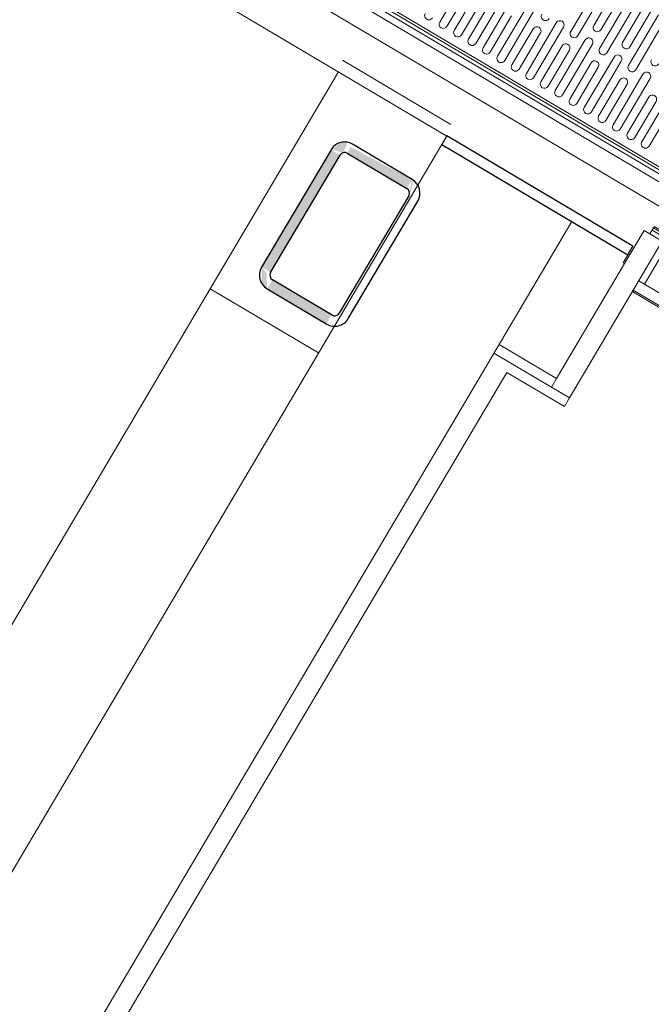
# Model space of a CAD drawing. Header units: metres. Extents: x 90929.1 to 91021.7, y 464820.1 to 464912.3.
# Tile 53 of 63: x 91005.896 to 91006.649, y 464892.526 to 464893.698. Entities that reach past the tile are written whole.
import ezdxf

# ---------------------------------------------------------------- set-up
doc = ezdxf.new("R2010")
doc.units = ezdxf.units.M
for name, color, linetype, lineweight in [('A-DETL-MBND', 5, 'Continuous', 9), ('A-DOOR', 31, 'Continuous', 9), ('A-FLOR', 192, 'Continuous', 9), ('A-GENM', 13, 'Continuous', 9), ('A-WALL', 113, 'Continuous', 9), ('A-WALL-FNSH', 113, 'Continuous', 9), ('S-COLS', 52, 'Continuous', 9)]:
    doc.layers.add(name, color=color, linetype=linetype, lineweight=lineweight)

# ---------------------------------------------------------------- blocks, each defined once
blk = doc.blocks.new('31_D_H0_V0_BU aluminium - Merk A 2-12115207-Situatie Nieuw')
at = {"layer": 'A-DOOR'}
for p, q in [((-596.0000000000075, 136.0000000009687), (-596.0000000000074, 131.0000000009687)), ((-525.0000000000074, 136.0000000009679), (-596.0000000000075, 136.0000000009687)), ((-596.0000000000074, 131.0000000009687), (-571.000000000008, 131.0000000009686)), ((-571.000000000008, 131.0000000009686), (-571.0000000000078, 71.00000000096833)), ((-525.0000000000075, 127.5000000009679), (-525.0000000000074, 136.0000000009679)), ((595.9999999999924, 136.0000000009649), (524.9999999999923, 136.0000000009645)), ((524.9999999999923, 136.0000000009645), (524.9999999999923, 127.5000000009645)), ((570.9999999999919, 71.0000000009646), (570.999999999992, 131.0000000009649)), ((570.999999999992, 131.0000000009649), (595.999999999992, 131.0000000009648)), ((595.999999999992, 131.0000000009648), (595.9999999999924, 136.0000000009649)), ((-604.0000000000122, 126.0000000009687), (-604.000000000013, 80.00000000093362)), ((-579.0000000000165, 126.0000000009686), (-604.0000000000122, 126.0000000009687)), ((-579.0000000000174, -90.9999999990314), (-579.0000000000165, 126.0000000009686)), ((-515.0000000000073, 127.5000000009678), (-525.0000000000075, 127.5000000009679)), ((-515.0000000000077, 76.00000000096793), (-515.0000000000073, 127.5000000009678)), ((524.9999999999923, 127.5000000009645), (514.9999999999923, 127.5000000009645)), ((514.9999999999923, 127.5000000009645), (514.9999999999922, 76.00000000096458)), ((603.9999999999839, 126.0000000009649), (578.9999999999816, 126.0000000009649)), ((578.9999999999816, 126.0000000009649), (578.9999999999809, -90.99999999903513)), ((603.9999999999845, 80.00000000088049), (603.9999999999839, 126.0000000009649)), ((-571.0000000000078, 71.00000000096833), (-500.0000000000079, 71.00000000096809)), ((-500.0000000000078, 76.0000000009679), (-515.0000000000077, 76.00000000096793)), ((-500.0000000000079, 71.00000000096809), (-500.0000000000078, 76.0000000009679)), ((514.9999999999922, 76.00000000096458), (499.9999999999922, 76.00000000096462)), ((499.9999999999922, 76.00000000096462), (499.9999999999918, 71.00000000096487)), ((499.9999999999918, 71.00000000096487), (570.9999999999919, 71.0000000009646))]:
    blk.add_line(p, q, dxfattribs=at)
blk = doc.blocks.new('31_G_Onderdorpel - 31_G_Onderdorpel-10356872-Situatie Nieuw')
at = {"layer": 'A-GENM'}
for p, q in [((579.000000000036, -3.383959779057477e-14), (-578.9999999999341, 0)), ((579.0000000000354, -1.90918308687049), (-578.9999999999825, -1.909183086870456)), ((-570.9999999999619, -15.00000000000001), (-578.9999999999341, -15.00000000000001)), ((579.000000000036, -15.00000000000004), (571.0000000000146, -15.00000000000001)), ((-506.0000000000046, -23.50000000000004), (-514.9999999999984, -23.5)), ((515.0000000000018, -23.50000000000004), (506.0000000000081, -23.50000000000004)), ((-595.9999999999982, -78.09081691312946), (-595.9999999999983, -70.00000000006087)), ((596.0000000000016, -70.00000000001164), (596.0000000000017, -78.09081691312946)), ((-595.9999999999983, -79.91764601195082), (-595.9999999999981, -78.09081691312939)), ((-586.4540845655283, -78.09081691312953), (-595.9999999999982, -78.09081691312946)), ((-515.2722543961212, -78.09081691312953), (-524.9999999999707, -78.0908169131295)), ((-506.0000000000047, -75), (-514.9999999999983, -75)), ((-422.9996823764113, -78.0908169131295), (-432.5451326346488, -78.09081691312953)), ((432.5451326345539, -78.09081691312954), (422.9996823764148, -78.09081691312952)), ((515.0000000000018, -75.00000000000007), (506.0000000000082, -75.00000000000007)), ((525.0000000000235, -78.0908169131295), (516.3175358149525, -78.0908169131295)), ((596.0000000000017, -78.09081691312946), (586.4540845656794, -78.0908169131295)), ((596.0000000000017, -78.09081691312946), (596.0000000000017, -79.91764601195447))]:
    blk.add_line(p, q, dxfattribs=at)
blk = doc.blocks.new('lijngoot - lijngoot-V100-Situatie Nieuw')
at = {"layer": 'A-GENM'}
for p, q in [((0, 3.391890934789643e-13), (2000, 4.060751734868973e-13)), ((0, -4.25000483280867), (2000, -4.250004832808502)), ((2000.000000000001, -7.250004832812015), (0, -7.250004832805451)), ((1175, -92.50000000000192), (1175, -22.499997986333)), ((1185, -22.49999798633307), (1185, -92.50000000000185)), ((1195, -72.50000201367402), (1195, -22.49999798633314)), ((1205, -22.49999798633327), (1205, -72.50000201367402)), ((1215, -92.50000000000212), (1215, -22.49999798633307)), ((1225, -22.49999798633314), (1225, -92.50000000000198)), ((1235, -72.50000201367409), (1235, -22.49999798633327)), ((1245, -22.49999798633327), (1245, -72.50000201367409)), ((1255, -92.50000000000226), (1255, -22.49999798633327)), ((1265, -22.49999798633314), (1265, -92.50000000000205)), ((1275, -72.5000020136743), (1275, -22.49999798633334)), ((1285, -22.49999798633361), (1285, -72.50000201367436)), ((1295, -92.50000000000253), (1295.000000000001, -22.49999798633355)), ((1305.000000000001, -22.49999798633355), (1305, -92.50000000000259)), ((1315, -72.50000201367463), (1315, -22.49999798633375)), ((1325.000000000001, -22.49999798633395), (1325, -72.5000020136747)), ((1335, -92.50000000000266), (1335, -22.49999798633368)), ((1345, -22.49999798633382), (1345.000000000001, -92.50000000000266)), ((1355.000000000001, -72.5000020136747), (1355.000000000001, -22.49999798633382)), ((1365, -22.49999798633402), (1365, -72.50000201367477)), ((1375, -92.50000000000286), (1375.000000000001, -22.49999798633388)), ((1385, -22.49999798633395), (1385, -92.50000000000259)), ((1395, -72.50000201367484), (1395.000000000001, -22.49999798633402)), ((1405.000000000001, -22.49999798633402), (1405.000000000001, -72.5000020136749)), ((1415, -92.50000000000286), (1415, -22.49999798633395)), ((1425.000000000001, -22.49999798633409), (1425.000000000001, -92.500000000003)), ((1435.000000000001, -72.50000201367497), (1435.000000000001, -22.49999798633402)), ((1445, -22.49999798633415), (1445, -72.5000020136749)), ((1455, -92.50000000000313), (1455, -22.49999798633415)), ((1465, -22.49999798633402), (1465, -92.500000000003)), ((1235, -162.5000020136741), (1235, -92.50000000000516)), ((1245, -92.5000000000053), (1244.999999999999, -162.5000020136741)), ((1275, -162.5000020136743), (1275, -92.50000000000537)), ((1285, -92.5000000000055), (1285, -162.5000020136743)), ((1315, -162.5000020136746), (1315, -92.5000000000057)), ((1325, -92.50000000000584), (1325, -162.5000020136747)), ((1255, -162.5000020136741), (1255, -112.4999979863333)), ((1265, -112.4999979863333), (1265, -162.5000020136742)), ((1295, -162.5000020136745), (1295, -112.4999979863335)), ((1305, -112.4999979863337), (1305, -162.5000020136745))]:
    blk.add_line(p, q, dxfattribs=at)
for centre, radius, start, end in [((1180, -22.499997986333), 5.000000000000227, 359.9999999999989, 180), ((1200, -22.49999798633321), 5.000000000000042, 359.9999999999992, 180.0000000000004), ((1220, -22.49999798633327), 5.000000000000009, 1.933777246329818e-12, 179.9999999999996), ((1240, -22.49999798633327), 4.999999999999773, 7.735108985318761e-13, 180), ((1260, -22.49999798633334), 4.999999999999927, 2.709832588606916e-12, 179.9999999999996), ((1280, -22.49999798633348), 5.000000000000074, 4.071109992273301e-13, 179.9999999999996), ((1300, -22.49999798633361), 4.999999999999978, 359.9999999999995, 179.9999999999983), ((1320.000000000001, -22.49999798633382), 4.99999999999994, 1.692055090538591e-12, 180.0000000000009), ((1340, -22.49999798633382), 4.999999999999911, 2.060999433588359e-12, 180.0000000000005), ((1360, -22.49999798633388), 4.999999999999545, 359.9999999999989, 180), ((1380, -22.49999798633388), 5.00000000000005, 359.9999999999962, 179.9999999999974), ((1400, -22.49999798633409), 5.000000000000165, 359.9999999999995, 179.9999999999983), ((1420, -22.49999798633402), 5.000000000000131, 359.999999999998, 179.9999999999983), ((1440, -22.49999798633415), 4.999999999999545, 0, 180), ((1460, -22.49999798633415), 5.000000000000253, 7.760553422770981e-13, 180.0000000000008), ((1480, -22.49999798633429), 5.000000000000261, 359.9999999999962, 179.9999999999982), ((1200, -72.50000201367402), 5.000000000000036, 179.9999999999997, 3.562221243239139e-13), ((1240, -72.50000201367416), 5.000000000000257, 179.9999999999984, 8.142219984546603e-13), ((1280, -72.5000020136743), 5.000000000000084, 179.9999999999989, 359.9999999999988), ((1320.000000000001, -72.50000201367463), 4.999999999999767, 180.0000000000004, 359.9999999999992), ((1360, -72.5000020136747), 4.999999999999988, 180.0000000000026, 1.679332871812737e-12), ((1220, -92.50000000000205), 4.999999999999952, 180.0000000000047, 3.00244361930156e-12), ((1240, -92.5000000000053), 4.999999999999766, 1.203839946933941e-12, 179.9999999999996), ((1260, -92.50000000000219), 5.000000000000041, 179.9999999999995, 359.9999999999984), ((1280, -92.50000000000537), 4.999999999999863, 6.488331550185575e-13, 180.0000000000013), ((1300, -92.50000000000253), 5, 180.0000000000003, 0), ((1320, -92.5000000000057), 4.999999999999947, 359.9999999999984, 179.9999999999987), ((1340, -92.50000000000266), 4.999999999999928, 180.0000000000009, 1.679332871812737e-12), ((1360, -92.5000000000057), 4.999999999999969, 359.9999999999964, 180.0000000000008), ((1220, -112.4999979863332), 4.999999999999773, 1.465599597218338e-12, 180), ((1260, -112.4999979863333), 4.999999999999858, 1.711138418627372e-12, 180.0000000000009), ((1300, -112.4999979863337), 4.999999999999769, 9.47010156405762e-13, 179.9999999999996)]:
    blk.add_arc(centre, radius, start, end, dxfattribs=at)
blk = doc.blocks.new('Basic Wall _ 21_kantplank - ___-12095123-Situatie Nieuw')
at = {"layer": 'A-DETL-MBND'}
for p, q in [((7352.185815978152, 37911.30356544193), (7352.18581597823, 43273.30356544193)), ((7377.185815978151, 37911.30356544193), (7377.185815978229, 43273.30356544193))]:
    blk.add_line(p, q, dxfattribs=at)

msp = doc.modelspace()

# ---------------------------------------------------------------- hatches: boundary and pattern name
at = {"layer": 'S-COLS', "lineweight": 5}
h = msp.add_hatch(color=256, dxfattribs=at)
h.paths.add_polyline_path([(91006.2617832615, 464893.3358432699), (91006.26707773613, 464893.3472348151), (91006.19714730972, 464893.3886134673), (91006.19078179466, 464893.3778556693), (91006.24360245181, 464893.3466010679)], flags=0)
h.paths.add_polyline_path([(91006.26848050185, 464893.3348885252), (91006.26707773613, 464893.3406519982), (91006.26814877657, 464893.3349358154)], flags=0)
h.paths.add_polyline_path([(91006.18419337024, 464893.4035406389), (91006.19495116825, 464893.3971751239), (91006.27770286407, 464893.5370264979), (91006.26694506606, 464893.543392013), (91006.18736694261, 464893.4089040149)], flags=0)
h.paths.add_polyline_path([(91006.19078179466, 464893.3778556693), (91006.1899748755, 464893.3971751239), (91006.18419337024, 464893.4035406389), (91006.18419337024, 464893.3866348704)], flags=0)
h.paths.add_polyline_path([(91006.36363150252, 464893.507968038), (91006.29052350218, 464893.5464203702), (91006.2862645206, 464893.5392226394), (91006.35726598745, 464893.49721024), (91006.36227827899, 464893.5056810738)], flags=0)
h.paths.add_polyline_path([(91006.36142519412, 464893.4919661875), (91006.36534777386, 464893.5056810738), (91006.3630835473, 464893.5056810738), (91006.36013723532, 464893.4933842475)], flags=0)
h.paths.add_polyline_path([(91006.28152885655, 464893.5398977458), (91006.2862645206, 464893.550887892), (91006.27842304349, 464893.5520057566), (91006.26694506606, 464893.543392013), (91006.27770286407, 464893.5408144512)], flags=0)

# ---------------------------------------------------------------- linework, layer by layer
at = {"layer": 'A-DETL-MBND'}
msp.add_line((91006.40483186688, 464893.5596828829), (91003.23386332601, 464895.4359821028), dxfattribs=at)
at = {"layer": 'A-FLOR'}
for p, q in [((91006.40974969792, 464893.5736351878), (91006.28065612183, 464893.6500213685)), ((91006.12296592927, 464893.3778819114), (91006.27573829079, 464893.6360690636))]:
    msp.add_line(p, q, dxfattribs=at)
at = {"layer": 'A-WALL', "lineweight": 25}
for p, q in [((91006.4049461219, 464893.5598759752), (91006.39883522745, 464893.5495484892)), ((91006.62667576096, 464893.4286759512), (91006.4049461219, 464893.5598759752)), ((91006.39883522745, 464893.5495484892), (91006.6205648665, 464893.4183484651)), ((91006.6205648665, 464893.4183484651), (91006.62667576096, 464893.4286759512))]:
    msp.add_line(p, q, dxfattribs=at)
at = {"layer": 'A-WALL'}
for p, q in [((91006.39883522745, 464893.5495484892), (91005.17891809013, 464891.4878736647)), ((91006.55374751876, 464893.4578850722), (91005.24216696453, 464891.2412979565)), ((91006.61496321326, 464893.4088816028), (91006.6205648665, 464893.4183484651)), ((91006.53571510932, 464893.2710239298), (91006.61668446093, 464893.4078631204)), ((91006.61668446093, 464893.4078631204), (91006.61496321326, 464893.4088816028)), ((91006.4671765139, 464893.3115790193), (91006.53571510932, 464893.2710239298)), ((91006.46106561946, 464893.3012515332), (91006.52960421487, 464893.2606964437))]:
    msp.add_line(p, q, dxfattribs=at)
at = {"layer": 'A-WALL-FNSH'}
for p, q in [((91006.12296592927, 464893.3778819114), (91005.11220656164, 464891.6696862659)), ((91006.25205950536, 464893.3014957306), (91006.12296592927, 464893.3778819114)), ((91005.25095153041, 464891.2070513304), (91006.476470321, 464893.278193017)), ((91006.476470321, 464893.278193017), (91006.54500891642, 464893.2376379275)), ((91006.52960421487, 464893.2606964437), (91006.53571510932, 464893.2710239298)), ((91006.55111981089, 464893.2479654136), (91006.52960421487, 464893.2606964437)), ((91006.54500891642, 464893.2376379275), (91006.55111981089, 464893.2479654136))]:
    msp.add_line(p, q, dxfattribs=at)
at = {"layer": 'S-COLS', "lineweight": 25}
for p, q in [((91006.26694506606, 464893.543392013), (91006.18419337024, 464893.4035406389)), ((91006.36363150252, 464893.507968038), (91006.29263003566, 464893.5499804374)), ((91006.19495116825, 464893.3971751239), (91006.27770286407, 464893.5370264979)), ((91006.2862645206, 464893.5392226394), (91006.35726598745, 464893.49721024)), ((91006.35946212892, 464893.4886485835), (91006.27671043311, 464893.3487972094)), ((91006.28746823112, 464893.3424316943), (91006.37021992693, 464893.4822830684)), ((91006.19078179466, 464893.3778556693), (91006.2617832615, 464893.3358432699)), ((91006.26814877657, 464893.3466010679), (91006.19714730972, 464893.3886134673))]:
    msp.add_line(p, q, dxfattribs=at)
for centre, radius, start, end in [((91006.28308176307, 464893.5338437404), 0.01874999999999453, 59.38670010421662, 149.3867008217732), ((91006.28308176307, 464893.5338437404), 0.0062500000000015, 59.38670010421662, 149.3867008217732), ((91006.35408322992, 464893.491831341), 0.01875000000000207, 329.3867008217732, 59.38670010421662), ((91006.35408322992, 464893.491831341), 0.006250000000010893, 329.3867008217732, 59.38670010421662), ((91006.20033006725, 464893.3939923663), 0.01874999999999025, 149.3867008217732, 239.3867001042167), ((91006.20033006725, 464893.3939923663), 0.006249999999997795, 149.3867008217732, 239.3867001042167), ((91006.27133153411, 464893.3519799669), 0.01874999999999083, 239.3867001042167, 329.3867008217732), ((91006.27133153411, 464893.3519799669), 0.006250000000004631, 239.3867001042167, 329.3867008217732)]:
    msp.add_arc(centre, radius, start, end, dxfattribs=at)

# ---------------------------------------------------------------- block references
at = {"layer": 'A-DOOR', "xscale": 0.001, "yscale": 0.001, "zscale": 0.001, "rotation": 329.3867000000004}
msp.add_blockref('31_D_H0_V0_BU aluminium - Merk A 2-12115207-Situatie Nieuw', (91007.09576196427, 464893.0314315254), dxfattribs=at)
at = {"layer": 'A-GENM', "xscale": 0.001, "yscale": 0.001, "zscale": 0.001, "rotation": 149.3867000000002}
for name, p in [('lijngoot - lijngoot-V100-Situatie Nieuw', (91007.64575877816, 464892.9299872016)), ('31_G_Onderdorpel - 31_G_Onderdorpel-10356872-Situatie Nieuw', (91007.12427947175, 464893.0796264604))]:
    msp.add_blockref(name, p, dxfattribs=at)
at = {"layer": 'A-WALL', "xscale": 0.001, "yscale": 0.001, "zscale": 0.001, "rotation": 239.3867000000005}
msp.add_blockref('Basic Wall _ 21_kantplank - ___-12095123-Situatie Nieuw', (90974.39228539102, 464921.1400175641), dxfattribs=at)

doc.saveas('drawing.dxf')
